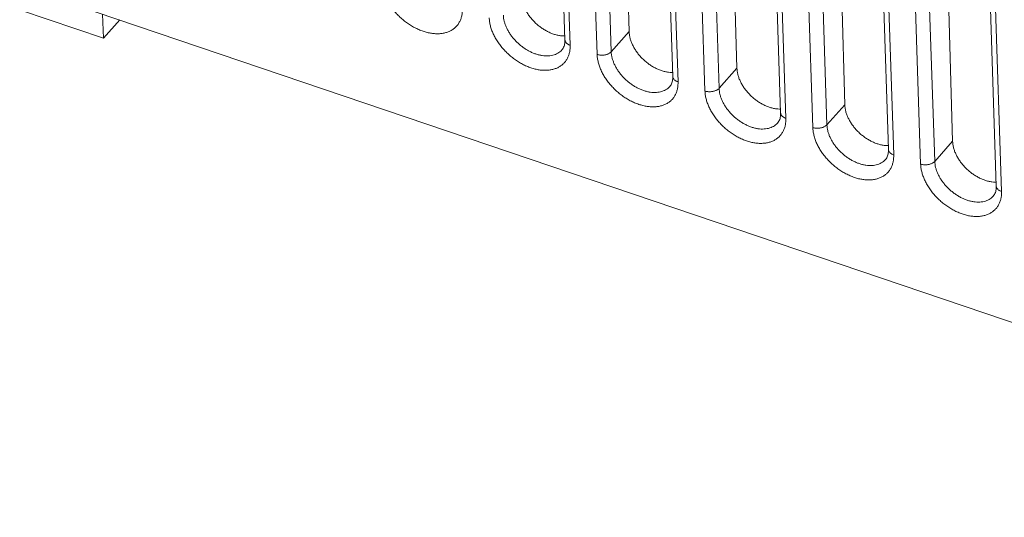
# Model space of a CAD drawing. Header units: millimetres. Extents: x -473 to 23648, y -382 to 1866.
# Tile 19 of 256: x 413 to 460, y 318 to 342. Entities that reach past the tile are written whole.
import ezdxf

# ---------------------------------------------------------------- set-up
doc = ezdxf.new("R2010")
doc.units = ezdxf.units.MM
doc.header["$LTSCALE"] = 80
doc.layers.get('0').update_dxf_attribs({"linetype": 'CONTINUOUS'})

msp = doc.modelspace()

# ---------------------------------------------------------------- linework, layer by layer
at = {"linetype": 'Continuous', "lineweight": 0}
for p, q in [((438.75, 353.898), (439.175, 341.072)), ((441.905, 354.172), (442.276, 341.47)), ((439.002, 353.637), (439.427, 340.811)), ((440.73, 340.37), (440.304, 353.195)), ((441.412, 340.5), (440.986, 353.326)), ((443.959, 352.133), (444.385, 339.307)), ((447.114, 352.407), (447.485, 339.705)), ((444.211, 351.871), (444.637, 339.046)), ((446.621, 338.735), (446.195, 351.561)), ((445.939, 338.604), (445.513, 351.43)), ((452.324, 350.642), (452.694, 337.939)), ((449.168, 350.368), (449.594, 337.542)), ((449.42, 350.106), (449.846, 337.28)), ((451.149, 336.839), (450.723, 349.665)), ((451.831, 336.97), (451.405, 349.796)), ((457.533, 348.876), (457.904, 336.174)), ((454.378, 348.602), (454.804, 335.776)), ((454.63, 348.341), (455.056, 335.515)), ((456.358, 335.074), (455.932, 347.899)), ((457.04, 335.205), (456.614, 348.03)), ((459.587, 346.837), (460.013, 334.011)), ((459.839, 346.575), (460.265, 333.75)), ((488.572, 318.009), (412.836, 343.673)), ((416.881, 341.149), (412.874, 342.507)), ((416.843, 342.315), (416.881, 341.149)), ((416.881, 341.149), (417.67, 342.035)), ((441.412, 340.5), (442.276, 341.47)), ((446.621, 338.735), (447.485, 339.705)), ((451.831, 336.97), (452.694, 337.939)), ((457.04, 335.205), (457.904, 336.174))]:
    msp.add_line(p, q, dxfattribs=at)
for points, start_tangent, end_tangent in [([(434.218, 342.576), (434.214, 342.399), (434.188, 342.229), (434.141, 342.07), (434.073, 341.923), (433.986, 341.791), (433.88, 341.675), (433.756, 341.576), (433.615, 341.496), (433.46, 341.434), (433.292, 341.393), (433.113, 341.371), (432.924, 341.37), (432.728, 341.39), (432.526, 341.43), (432.322, 341.489), (432.118, 341.568), (431.915, 341.665), (431.716, 341.78), (431.522, 341.91), (431.337, 342.055), (431.162, 342.213), (431, 342.382), (430.851, 342.561), (430.717, 342.747), (430.601, 342.938), (430.503, 343.133), (430.424, 343.329), (430.365, 343.525), (430.327, 343.716), (430.311, 343.9)], (0.033188, -0.999449), (-0.033188, 0.999449)), ([(437.066, 343.235), (437.08, 343.079), (437.113, 342.918), (437.165, 342.755), (437.234, 342.591), (437.32, 342.429), (437.422, 342.271), (437.539, 342.118), (437.669, 341.973), (437.811, 341.837), (437.962, 341.713), (438.121, 341.601), (438.286, 341.503), (438.455, 341.42), (438.625, 341.354), (438.795, 341.305), (438.962, 341.274), (439.125, 341.261), (439.169, 341.26)], (0.029172, -0.999574), (0.99997, 0.007806)), ([(439.427, 340.811), (439.423, 340.634), (439.397, 340.464), (439.35, 340.304), (439.283, 340.158), (439.195, 340.026), (439.089, 339.91), (438.965, 339.811), (438.825, 339.73), (438.67, 339.669), (438.501, 339.627), (438.322, 339.606), (438.133, 339.605), (437.937, 339.624), (437.736, 339.664), (437.532, 339.724), (437.327, 339.803), (437.124, 339.9), (436.925, 340.014), (436.732, 340.145), (436.547, 340.29), (436.372, 340.448), (436.209, 340.617), (436.06, 340.796), (435.927, 340.982), (435.81, 341.173), (435.712, 341.368), (435.633, 341.564), (435.574, 341.759), (435.537, 341.951), (435.52, 342.135)], (0.033188, -0.999449), (-0.033188, 0.999449)), ([(439.028, 340.587), (438.978, 340.535), (438.882, 340.458), (438.772, 340.396), (438.652, 340.348), (438.521, 340.315), (438.381, 340.299), (438.234, 340.298), (438.082, 340.313), (437.925, 340.344), (437.767, 340.391), (437.608, 340.452), (437.45, 340.527), (437.295, 340.616), (437.144, 340.718), (437.001, 340.831), (436.865, 340.954), (436.738, 341.085), (436.622, 341.224), (436.518, 341.369), (436.428, 341.518), (436.351, 341.669), (436.29, 341.822), (436.244, 341.974), (436.215, 342.122), (436.202, 342.266)], (-0.665302, -0.746574), (-0.033188, 0.999449)), ([(439.028, 340.587), (439.09, 340.672), (439.132, 340.763), (439.159, 340.86), (439.173, 340.963), (439.175, 341.072)], (0.665264, 0.746608), (-0.033188, 0.999449)), ([(439.427, 340.811), (439.368, 340.835), (439.315, 340.864), (439.27, 340.897), (439.232, 340.935), (439.204, 340.975), (439.185, 341.018), (439.176, 341.062), (439.175, 341.072)], (-0.947099, 0.320941), (-0.032889, 0.999459)), ([(442.276, 341.47), (442.29, 341.314), (442.322, 341.153), (442.374, 340.99), (442.443, 340.826), (442.53, 340.664), (442.632, 340.506), (442.749, 340.353), (442.879, 340.208), (443.02, 340.072), (443.172, 339.947), (443.331, 339.835), (443.496, 339.738), (443.664, 339.655), (443.835, 339.589), (444.005, 339.54), (444.172, 339.508), (444.334, 339.495), (444.379, 339.495)], (0.029172, -0.999574), (0.99997, 0.007806)), ([(440.73, 340.37), (440.794, 340.351), (440.862, 340.339), (440.933, 340.334), (441.004, 340.334), (441.075, 340.341), (441.143, 340.354), (441.209, 340.373), (441.27, 340.398), (441.324, 340.428), (441.372, 340.462), (441.412, 340.5)], (0.947099, -0.320941), (0.665264, 0.746608)), ([(444.637, 339.046), (444.632, 338.868), (444.607, 338.698), (444.56, 338.539), (444.492, 338.392), (444.405, 338.26), (444.299, 338.145), (444.175, 338.046), (444.034, 337.965), (443.879, 337.904), (443.711, 337.862), (443.531, 337.841), (443.343, 337.84), (443.146, 337.859), (442.945, 337.899), (442.741, 337.959), (442.537, 338.037), (442.334, 338.135), (442.134, 338.249), (441.941, 338.379), (441.756, 338.524), (441.581, 338.682), (441.418, 338.852), (441.269, 339.03), (441.136, 339.216), (441.02, 339.408), (440.922, 339.602), (440.843, 339.799), (440.784, 339.994), (440.746, 340.185), (440.73, 340.37)], (0.033188, -0.999449), (-0.033188, 0.999449)), ([(444.238, 338.821), (444.187, 338.77), (444.091, 338.693), (443.982, 338.63), (443.861, 338.583), (443.73, 338.55), (443.591, 338.533), (443.444, 338.533), (443.291, 338.548), (443.135, 338.579), (442.976, 338.625), (442.817, 338.687), (442.659, 338.762), (442.504, 338.851), (442.354, 338.953), (442.21, 339.065), (442.074, 339.188), (441.947, 339.32), (441.831, 339.459), (441.728, 339.603), (441.637, 339.752), (441.561, 339.904), (441.499, 340.057), (441.454, 340.208), (441.424, 340.357), (441.412, 340.5)], (-0.665302, -0.746574), (-0.033188, 0.999449)), ([(447.485, 339.705), (447.499, 339.548), (447.532, 339.388), (447.583, 339.224), (447.653, 339.061), (447.739, 338.899), (447.841, 338.74), (447.958, 338.588), (448.088, 338.443), (448.23, 338.307), (448.381, 338.182), (448.54, 338.07), (448.705, 337.972), (448.874, 337.89), (449.044, 337.823), (449.214, 337.774), (449.381, 337.743), (449.544, 337.73), (449.588, 337.73)], (0.029172, -0.999574), (0.99997, 0.007806)), ([(444.238, 338.821), (444.299, 338.907), (444.341, 338.998), (444.368, 339.095), (444.383, 339.197), (444.385, 339.307)], (0.665264, 0.746608), (-0.033188, 0.999449)), ([(444.637, 339.046), (444.578, 339.069), (444.525, 339.098), (444.479, 339.132), (444.442, 339.169), (444.413, 339.21), (444.394, 339.253), (444.385, 339.297), (444.385, 339.307)], (-0.947099, 0.320941), (-0.032889, 0.999459)), ([(445.939, 338.604), (446.004, 338.586), (446.072, 338.574), (446.142, 338.568), (446.213, 338.569), (446.284, 338.576), (446.353, 338.589), (446.418, 338.608), (446.479, 338.633), (446.534, 338.663), (446.581, 338.697), (446.621, 338.735)], (0.947099, -0.320941), (0.665264, 0.746608)), ([(449.447, 337.056), (449.397, 337.005), (449.3, 336.928), (449.191, 336.865), (449.071, 336.817), (448.94, 336.785), (448.8, 336.768), (448.653, 336.767), (448.501, 336.783), (448.344, 336.814), (448.186, 336.86), (448.026, 336.921), (447.868, 336.997), (447.714, 337.086), (447.563, 337.187), (447.419, 337.3), (447.283, 337.423), (447.157, 337.555), (447.041, 337.694), (446.937, 337.838), (446.847, 337.987), (446.77, 338.138), (446.709, 338.291), (446.663, 338.443), (446.634, 338.592), (446.621, 338.735)], (-0.665302, -0.746574), (-0.033188, 0.999449)), ([(449.846, 337.28), (449.842, 337.103), (449.816, 336.933), (449.769, 336.774), (449.702, 336.627), (449.614, 336.495), (449.508, 336.379), (449.384, 336.28), (449.244, 336.2), (449.089, 336.138), (448.92, 336.097), (448.741, 336.075), (448.552, 336.074), (448.356, 336.094), (448.155, 336.134), (447.951, 336.193), (447.746, 336.272), (447.543, 336.369), (447.344, 336.484), (447.151, 336.614), (446.966, 336.759), (446.791, 336.917), (446.628, 337.086), (446.479, 337.265), (446.346, 337.451), (446.229, 337.642), (446.131, 337.837), (446.052, 338.034), (445.993, 338.229), (445.956, 338.42), (445.939, 338.604)], (0.033188, -0.999449), (-0.033188, 0.999449)), ([(452.694, 337.939), (452.708, 337.783), (452.741, 337.622), (452.793, 337.459), (452.862, 337.295), (452.948, 337.133), (453.051, 336.975), (453.168, 336.822), (453.298, 336.677), (453.439, 336.541), (453.59, 336.417), (453.75, 336.305), (453.915, 336.207), (454.083, 336.124), (454.254, 336.058), (454.424, 336.009), (454.591, 335.978), (454.753, 335.965), (454.797, 335.964)], (0.029172, -0.999574), (0.99997, 0.007806)), ([(449.447, 337.056), (449.509, 337.141), (449.551, 337.233), (449.578, 337.329), (449.592, 337.432), (449.594, 337.542)], (0.665264, 0.746608), (-0.033188, 0.999449)), ([(449.846, 337.28), (449.787, 337.304), (449.734, 337.333), (449.688, 337.366), (449.651, 337.404), (449.623, 337.444), (449.604, 337.487), (449.595, 337.532), (449.594, 337.542)], (-0.947099, 0.320941), (-0.032889, 0.999459)), ([(451.149, 336.839), (451.213, 336.821), (451.281, 336.809), (451.351, 336.803), (451.423, 336.804), (451.493, 336.81), (451.562, 336.824), (451.628, 336.843), (451.688, 336.868), (451.743, 336.897), (451.791, 336.932), (451.831, 336.97)], (0.947099, -0.320941), (0.665264, 0.746608)), ([(455.056, 335.515), (455.051, 335.338), (455.026, 335.168), (454.979, 335.008), (454.911, 334.862), (454.824, 334.73), (454.717, 334.614), (454.594, 334.515), (454.453, 334.435), (454.298, 334.373), (454.13, 334.331), (453.95, 334.31), (453.761, 334.309), (453.565, 334.329), (453.364, 334.368), (453.16, 334.428), (452.956, 334.507), (452.752, 334.604), (452.553, 334.718), (452.36, 334.849), (452.175, 334.994), (452, 335.152), (451.837, 335.321), (451.688, 335.5), (451.555, 335.686), (451.439, 335.877), (451.34, 336.072), (451.261, 336.268), (451.203, 336.464), (451.165, 336.655), (451.149, 336.839)], (0.033188, -0.999449), (-0.033188, 0.999449)), ([(454.656, 335.291), (454.606, 335.239), (454.51, 335.162), (454.401, 335.1), (454.28, 335.052), (454.149, 335.02), (454.009, 335.003), (453.863, 335.002), (453.71, 335.017), (453.554, 335.048), (453.395, 335.095), (453.236, 335.156), (453.078, 335.232), (452.923, 335.321), (452.773, 335.422), (452.629, 335.535), (452.493, 335.658), (452.366, 335.789), (452.25, 335.928), (452.147, 336.073), (452.056, 336.222), (451.98, 336.373), (451.918, 336.526), (451.873, 336.678), (451.843, 336.826), (451.831, 336.97)], (-0.665302, -0.746574), (-0.033188, 0.999449)), ([(457.904, 336.174), (457.918, 336.018), (457.951, 335.857), (458.002, 335.694), (458.072, 335.53), (458.158, 335.368), (458.26, 335.21), (458.377, 335.057), (458.507, 334.912), (458.649, 334.776), (458.8, 334.652), (458.959, 334.54), (459.124, 334.442), (459.293, 334.359), (459.463, 334.293), (459.633, 334.244), (459.8, 334.213), (459.963, 334.199), (460.007, 334.199)], (0.029172, -0.999574), (0.99997, 0.007806)), ([(454.656, 335.291), (454.718, 335.376), (454.76, 335.468), (454.787, 335.564), (454.802, 335.667), (454.804, 335.776)], (0.665264, 0.746608), (-0.033188, 0.999449)), ([(455.056, 335.515), (454.996, 335.539), (454.943, 335.568), (454.898, 335.601), (454.86, 335.639), (454.832, 335.679), (454.813, 335.722), (454.804, 335.766), (454.804, 335.776)], (-0.947099, 0.320941), (-0.032889, 0.999459)), ([(456.358, 335.074), (456.422, 335.056), (456.49, 335.043), (456.561, 335.038), (456.632, 335.038), (456.703, 335.045), (456.772, 335.058), (456.837, 335.078), (456.898, 335.102), (456.953, 335.132), (457, 335.166), (457.04, 335.205)], (0.947099, -0.320941), (0.665264, 0.746608)), ([(460.265, 333.75), (460.261, 333.572), (460.235, 333.403), (460.188, 333.243), (460.12, 333.096), (460.033, 332.964), (459.927, 332.849), (459.803, 332.75), (459.663, 332.669), (459.507, 332.608), (459.339, 332.566), (459.16, 332.545), (458.971, 332.544), (458.775, 332.563), (458.574, 332.603), (458.37, 332.663), (458.165, 332.742), (457.962, 332.839), (457.763, 332.953), (457.569, 333.084), (457.384, 333.229), (457.21, 333.387), (457.047, 333.556), (456.898, 333.735), (456.764, 333.92), (456.648, 334.112), (456.55, 334.307), (456.471, 334.503), (456.412, 334.698), (456.375, 334.889), (456.358, 335.074)], (0.033188, -0.999449), (-0.033188, 0.999449)), ([(459.866, 333.525), (459.816, 333.474), (459.719, 333.397), (459.61, 333.334), (459.489, 333.287), (459.359, 333.254), (459.219, 333.238), (459.072, 333.237), (458.92, 333.252), (458.763, 333.283), (458.604, 333.329), (458.445, 333.391), (458.287, 333.466), (458.132, 333.555), (457.982, 333.657), (457.838, 333.769), (457.702, 333.892), (457.576, 334.024), (457.46, 334.163), (457.356, 334.308), (457.266, 334.456), (457.189, 334.608), (457.128, 334.761), (457.082, 334.912), (457.053, 335.061), (457.04, 335.205)], (-0.665302, -0.746574), (-0.033188, 0.999449)), ([(459.866, 333.525), (459.927, 333.611), (459.97, 333.702), (459.997, 333.799), (460.011, 333.901), (460.013, 334.011)], (0.665264, 0.746608), (-0.033188, 0.999449)), ([(460.265, 333.75), (460.206, 333.773), (460.153, 333.802), (460.107, 333.836), (460.07, 333.873), (460.041, 333.914), (460.023, 333.957), (460.014, 334.001), (460.013, 334.011)], (-0.947099, 0.320941), (-0.032889, 0.999459))]:
    msp.add_spline(points, degree=3, dxfattribs=dict(at, start_tangent=start_tangent, end_tangent=end_tangent))

doc.saveas('drawing.dxf')
